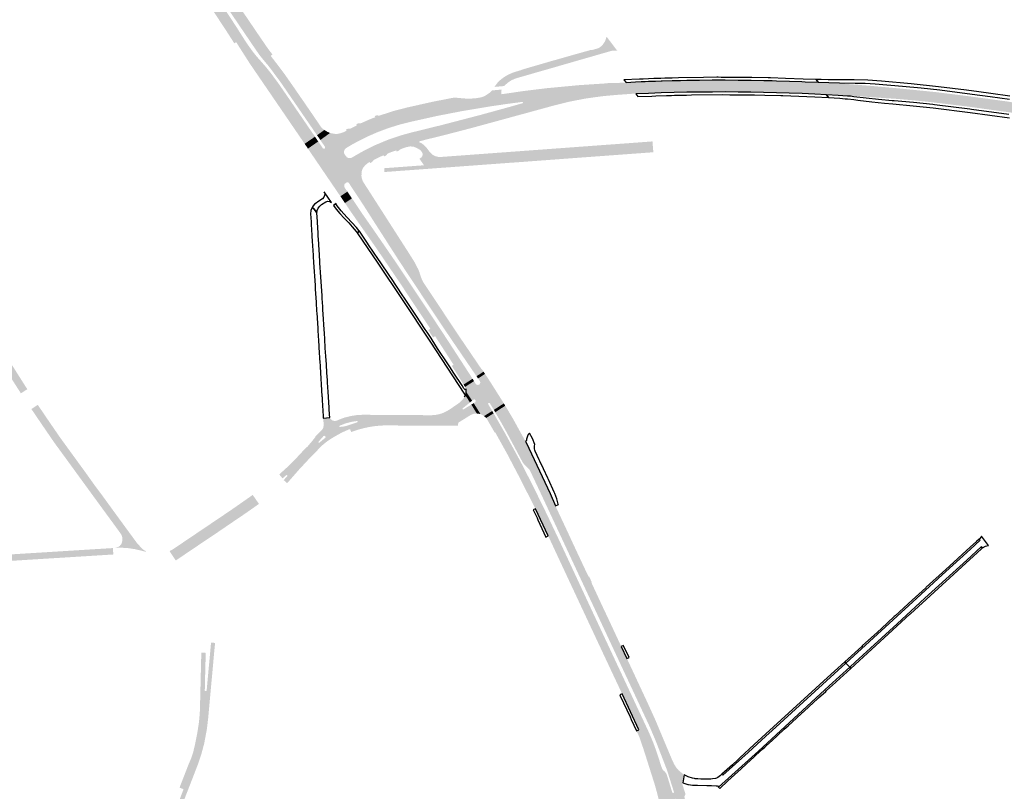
# Model space of a CAD drawing. Header units: metres. Extents: x 124582 to 143330, y 393481 to 406815.
# Tile 70 of 134: x 134607 to 135376, y 397464 to 398067. Entities that reach past the tile are written whole.
import ezdxf

# ---------------------------------------------------------------- set-up
doc = ezdxf.new("R2010")
doc.units = ezdxf.units.M
doc.header["$MEASUREMENT"] = 0
for name, color, linetype, lineweight in [('ir-ARC-asfalt-bestaande fietspaden-niet te inspecteren', 21, 'Continuous', 0), ('ir-ARC-asfalt-bestaande wegen-niet te inspecteren', 151, 'Continuous', 0), ('ir-ARC-asfalt-hoofdwegen-te inspecteren', 5, 'Continuous', 0), ('ir-ARC-fietspaden naastliggend- te inspecteren', 1, 'Continuous', 0)]:
    doc.layers.add(name, color=color, linetype=linetype, lineweight=lineweight)

msp = doc.modelspace()

# ---------------------------------------------------------------- hatches: boundary and pattern name
at = {"layer": 'ir-ARC-asfalt-hoofdwegen-te inspecteren', "linetype": 'Continuous', "lineweight": 13}
for points in [[(134839.195, 397977.176), (134838.908, 397977.595), (134838.528, 397978.15), (134837.258, 397979.979), (134823.498, 398000), (134815.359, 398011.842), (134810.678, 398018.652), (134802.569, 398029.596), (134800.42, 398032.32), (134798.157, 398034.945), (134794.592, 398039.307), (134791.365, 398043.924), (134767.895, 398078.474), (134747.567, 398108.509), (134753.054, 398112.223), (134753.37, 398111.998), (134753.75, 398112.079), (134754.735, 398112.706), (134755.915, 398110.964), (134756.599, 398109.955), (134763.236, 398100.162), (134763.988, 398099.053), (134770.327, 398089.698), (134770.992, 398088.718), (134777.573, 398079.007), (134778.246, 398078.013), (134784.639, 398068.581), (134785.309, 398067.592), (134791.992, 398057.738), (134792.64, 398056.789), (134799.732, 398046.411), (134800.376, 398045.479), (134804.296, 398040.277), (134803.336, 398039.535), (134803.16, 398039.208), (134803.245, 398038.846), (134807.051, 398033.902), (134813.68, 398025.11), (134819.981, 398016.138), (134828.016, 398004.467), (134828.099, 398004.349), (134828.759, 398003.415), (134835.196, 397994.043), (134835.507, 397993.585), (134837.338, 397990.886), (134842.027, 397984.024), (134842.88, 397982.913), (134843.932, 397981.989), (134844.67, 397981.503), (134844.931, 397981.334)], [(134782.99, 398038.903), (134776.552, 398049.006), (134776.282, 398049.504), (134775.979, 398049.738), (134775.602, 398049.677), (134774.512, 398049.019), (134770.575, 398055.142), (134769.925, 398056.152), (134766.729, 398061.123), (134763.245, 398066.371), (134762.598, 398067.346), (134758.46, 398073.579), (134756.736, 398076.125), (134756.075, 398077.101), (134748.716, 398087.968), (134748.052, 398088.948), (134741.139, 398099.156), (134740.473, 398100.14), (134739.753, 398101.203), (134740.806, 398101.957), (134740.982, 398102.258), (134740.931, 398102.603), (134746.29, 398106.243), (134765.326, 398078.213), (134768.646, 398073.259), (134775.777, 398062.378), (134783.83, 398049.69), (134788.704, 398042.825)], [(134977.876, 398014.945), (134977.99, 398015.119), (134979.727, 398017.596), (134981.789, 398019.811), (134984.136, 398021.721), (134985.01, 398022.345), (134985.908, 398022.943), (134988.886, 398024.644), (134992.025, 398026.027), (134992.968, 398026.371), (134996.611, 398027.464), (134998.699, 398028.072), (134998.701, 398028.187), (135001.207, 398028.976), (135020.952, 398034.717), (135040.846, 398040.377), (135053.176, 398043.803), (135053.664, 398043.658), (135058.296, 398044.925), (135059.956, 398045.697), (135061.434, 398046.777), (135062.674, 398048.124), (135064.376, 398050.766), (135065.395, 398053.74), (135065.479, 398054.228), (135073.916, 398043.09), (135073.321, 398043.226), (135070.953, 398043.372), (135070.152, 398043.279), (135069.361, 398043.133), (135042.09, 398035.288), (135022.623, 398029.667), (135002.702, 398023.947), (134997.144, 398022.332), (134994.087, 398021.454), (134991.19, 398020.14), (134988.515, 398018.42), (134986.118, 398016.329), (134986.02, 398016.252), (134985.586, 398015.639)], [(134829.489, 397970.48), (134828.586, 397971.812), (134827.572, 397973.308), (134826.517, 397974.858), (134786.671, 398033.141), (134786.508, 398033.382), (134782.99, 398038.903), (134788.704, 398042.825), (134792.03, 398038.68), (134795.541, 398034.69), (134799.314, 398030.397), (134802.885, 398025.935), (134808.441, 398018.467), (134813.746, 398010.819), (134813.785, 398010.763), (134821.162, 398000), (134835.647, 397978.866), (134836.88, 397977.056), (134837.301, 397976.455), (134837.581, 397976.047)], [(134864.359, 397968.628), (134857.688, 397978.775), (134859.62, 397979.41), (134860.404, 397979.812), (134862.253, 397980.761), (134861.838, 397981.589), (134862.731, 397982.09), (134863.458, 397982.331), (134864.223, 397982.326), (134865.018, 397982.308), (134865.766, 397982.578), (134870.336, 397984.913), (134869.913, 397985.842), (134870.839, 397986.28), (134871.595, 397986.491), (134872.379, 397986.497), (134873.186, 397986.478), (134873.958, 397986.714), (134876.791, 397988.016), (134879.756, 397989.322), (134882.556, 397990.459), (134884.632, 397991.234), (134884.29, 397992.177), (134885.222, 397992.527), (134885.984, 397992.683), (134886.757, 397992.606), (134887.489, 397992.522), (134888.222, 397992.605), (134898.699, 397996.047), (134909.376, 397998.805), (134912.939, 397999.604), (134914.705, 398000), (134916.899, 398000.492), (134929.47, 398003.31), (134941.604, 398005.698), (134944.41, 398006.25), (134945.493, 398006.405), (134948.136, 398006.461), (134956.196, 398005.771), (134959.772, 398005.823), (134963.188, 398006.095), (134963.925, 398006.185), (134967.389, 398006.785), (134969.542, 398007.505), (134983.608, 398009.249), (135000, 398011.629), (135001.508, 398011.816), (135005.12, 398012.263), (135018.261, 398013.89), (135031.123, 398015.102), (135034.975, 398015.465), (135044.261, 398016.34), (135051.004, 398016.779), (135054.807, 398017.027), (135065.827, 398017.745), (135066.19, 398017.822), (135066.538, 398017.948), (135075.289, 398018.111), (135076.439, 398018.178), (135080.886, 398018.37), (135084.457, 398014.041), (135060.559, 398012.463), (135038.614, 398009.523), (135000.171, 398002.676), (135000, 398003.076), (134999.776, 398003.197), (134999.521, 398003.199), (134989.51, 398001.894), (134976.337, 398000), (134952.19, 397995.97), (134936.905, 397993.011), (134932.87, 397992.23), (134911.565, 397987.48), (134902.864, 397985.238), (134894.299, 397982.523), (134886.748, 397979.689), (134879.346, 397976.488), (134872.11, 397972.927), (134866.58, 397969.92)], [(135237.485, 398008.706), (135228.326, 398009.249), (135218.294, 398009.677), (135208.313, 398010.06), (135198.174, 398010.407), (135188.2, 398010.636), (135178.345, 398010.81), (135168.313, 398010.921), (135158.215, 398010.974), (135148.189, 398010.953), (135138.276, 398010.892), (135128.222, 398010.71), (135118.262, 398010.51), (135108.162, 398010.235), (135098.367, 398009.87), (135088.225, 398009.474), (135088.009, 398009.736), (135084.457, 398014.041), (135080.886, 398018.37), (135088.019, 398018.886), (135092.54, 398019.074), (135095.636, 398019.203), (135098.228, 398019.311), (135103.785, 398019.502), (135108.197, 398019.653), (135108.964, 398019.676), (135116.661, 398019.912), (135118.169, 398019.958), (135123.035, 398020.065), (135123.158, 398020.067), (135128.302, 398020.18), (135138.189, 398020.307), (135148.118, 398020.376), (135153.325, 398020.367), (135157.396, 398020.36), (135158.274, 398020.359), (135168.381, 398020.293), (135178.51, 398020.175), (135188.42, 398020.027), (135193.33, 398019.913), (135194.974, 398019.874), (135198.29, 398019.797), (135208.336, 398019.487), (135218.093, 398019.096), (135220.627, 398018.986), (135230.842, 398018.541)], [(135601.837, 397965.299), (135599.737, 397965.545), (135584.354, 397966.984), (135568.935, 397968.449), (135553.566, 397970.004), (135546.365, 397970.821), (135538.221, 397971.793), (135530.238, 397972.823), (135522.907, 397973.817), (135492.349, 397978.353), (135477.041, 397980.679), (135461.793, 397982.94), (135446.506, 397985.181), (135431.219, 397987.459), (135416.904, 397989.564), (135388.114, 397993.88), (135384.867, 397994.388), (135381.618, 397994.886), (135380.216, 397995.098), (135351.021, 397999.136), (135349.616, 397999.327), (135348.776, 397999.431), (135334.123, 398001.24), (135322.03, 398002.687), (135320.669, 398002.878), (135319.439, 398003.018), (135305.537, 398004.455), (135291.609, 398005.624), (135290.326, 398005.718), (135288.907, 398005.812), (135287.388, 398005.913), (135280.064, 398006.4), (135274.327, 398006.801), (135257.127, 398008.109), (135246.632, 398008.597), (135246.618, 398008.295), (135237.485, 398008.706), (135230.842, 398018.541), (135247.641, 398018.143), (135247.701, 398017.68), (135260.235, 398016.703), (135272.769, 398015.701), (135297.78, 398013.42), (135322.884, 398010.872), (135347.924, 398007.762), (135378.19, 398003.611), (135401.038, 398000), (135410.66, 397998.48), (135431.13, 397995.581), (135451.637, 397992.949), (135511.22, 397986.742), (135517.91, 397986.135), (135519.315, 397986.008), (135534.266, 397984.651), (135535.67, 397984.523), (135546.785, 397983.515), (135552.754, 397982.964), (135554.165, 397982.834), (135569.065, 397981.458), (135570.437, 397981.331), (135575.717, 397980.852), (135601.528, 397978.429), (135602.75, 397978.284), (135603.121, 397978.249), (135602.672, 397973.773), (135587.725, 397975.208), (135587.084, 397975.27), (135584.588, 397975.505), (135577.4, 397976.18), (135513.476, 397982.269), (135512.553, 397982.066), (135511.928, 397981.357), (135511.842, 397980.416), (135512.328, 397979.605), (135513.199, 397979.238), (135519.147, 397978.37), (135525.074, 397977.527), (135531.017, 397976.725), (135536.97, 397975.953), (135542.93, 397975.212), (135548.889, 397974.522), (135554.865, 397973.854), (135560.841, 397973.232), (135576.911, 397971.668), (135584.192, 397970.979), (135584.726, 397970.929), (135587.264, 397970.689), (135602.25, 397969.297)], [(134875.534, 397952.147), (134869.275, 397961.374), (134871.47, 397962.65), (134876.262, 397965.3), (134884.74, 397969.485), (134893.452, 397973.16), (134895.178, 397973.817), (134897.567, 397974.689), (134905.177, 397977.185), (134912.903, 397979.297), (134937.1, 397985.26), (134938.799, 397985.703), (134967.52, 397993.2), (134989.897, 397999.371), (134999.757, 398002.174), (135000, 398002.3), (135000.171, 398002.676), (135038.614, 398009.523), (135060.559, 398012.463), (135084.457, 398014.041), (135088.009, 398009.736), (135073.17, 398008.674), (135068.106, 398008.233), (135065.052, 398007.948), (135061.228, 398007.538), (135050.19, 398006.013), (135046.913, 398005.463), (135035.469, 398003.182), (135024.145, 398000.364), (135021.05, 397999.515), (135017.706, 397998.599), (135000, 397993.747), (134994.036, 397992.142), (134992.95, 397991.842), (134989.276, 397990.815), (134963.608, 397983.809), (134959.763, 397982.775), (134948.118, 397979.731), (134940.527, 397977.765), (134932.749, 397975.825), (134929.705, 397975.056), (134926.241, 397974.262), (134919.55, 397972.499), (134919.271, 397972.327), (134919.149, 397972.022), (134909.34, 397967.923), (134906.84, 397967.199), (134905.049, 397966.491), (134904.296, 397966.13), (134903.035, 397965.112), (134902.322, 397964.778), (134901.36, 397964.455), (134901.023, 397965.335), (134897.888, 397964.252), (134894.803, 397963.036), (134894.144, 397962.585), (134893.629, 397961.976), (134893.117, 397961.387), (134892.456, 397960.973), (134891.541, 397960.593), (134891.131, 397961.495), (134887.469, 397959.86), (134883.888, 397958.054), (134883.249, 397957.601), (134882.768, 397956.983), (134882.279, 397956.351), (134881.631, 397955.884), (134880.779, 397955.404), (134880.282, 397956.257), (134879.725, 397955.979), (134878.525, 397955.136), (134877.409, 397954.185), (134876.438, 397953.216)], [(134969.542, 398007.505), (134970.412, 398007.926), (134971.245, 398008.41), (134973.54, 398009.96), (134974.548, 398010.735), (134975.267, 398011.401), (134975.993, 398012.202), (134983.626, 398012.875), (134983.559, 398012.78), (134983.401, 398012.525), (134983.112, 398011.131), (134983.121, 398009.708), (134983.28, 398009.389), (134983.608, 398009.249)], [(134857.438, 397929.441), (134857.153, 397929.864), (134856.746, 397930.456), (134834.573, 397962.993), (134832.5, 397966.036), (134832.04, 397966.71), (134840.125, 397972.307), (134843.743, 397967.004), (134844.443, 397966.602), (134845.212, 397966.847), (134845.543, 397967.493), (134845.35, 397968.193), (134841.744, 397973.433), (134849.325, 397978.947), (134850.372, 397978.7), (134853.277, 397978.217), (134854.224, 397978.17), (134861.78, 397967.018), (134860.749, 397965.978), (134860.236, 397964.605), (134860.331, 397963.144), (134861.019, 397961.85), (134861.26, 397961.494), (134861.592, 397961.004), (134862.54, 397959.907), (134863.852, 397959.292), (134865.302, 397959.266), (134866.636, 397959.832), (134874.105, 397948.956), (134874.001, 397948.371), (134873.965, 397947.701), (134873.905, 397947.478), (134873.94, 397947.25), (134873.91, 397945.199), (134874.253, 397943.178), (134874.959, 397941.252), (134866.777, 397935.677), (134866.519, 397936.066), (134863.934, 397940.018), (134863.478, 397940.379), (134862.906, 397940.482), (134862.394, 397940.31), (134861.913, 397940.072), (134860.899, 397939.232), (134860.516, 397938.471), (134860.426, 397937.624), (134860.553, 397936.781), (134860.915, 397936.01), (134862.619, 397933.493), (134862.88, 397933.105)], [(134861.78, 397967.018), (134854.224, 397978.17), (134854.295, 397978.166), (134855.827, 397978.348), (134857.688, 397978.775), (134864.359, 397968.628)], [(134891.817, 397948.405), (134891.612, 397951.389), (134922.8, 397953.704), (134919.128, 397958.943), (134919.39, 397959.011), (134919.643, 397959.099), (134934.338, 397960.153), (134934.841, 397960.125), (134936.854, 397960.256), (135063.727, 397969.577), (135083.885, 397971.041), (135101.358, 397972.346), (135102.042, 397963.873), (135044.458, 397959.655), (134996.024, 397956.052), (134990.228, 397955.655), (134941.673, 397952.084), (134932.172, 397951.409), (134925.508, 397950.888), (134912.91, 397949.967), (134905.909, 397949.476), (134891.984, 397948.429)], [(134919.466, 397965.86), (134919.27, 397965.986), (134916.957, 397967.283), (134914.512, 397968.309), (134911.903, 397968.418), (134909.34, 397967.923), (134919.149, 397972.022), (134919.233, 397971.705), (134919.49, 397971.5), (134920.85, 397970.89), (134922.158, 397969.954), (134922.29, 397969.86), (134924.384, 397967.806)], [(134919.643, 397959.099), (134920.857, 397959.931), (134921.588, 397961.207), (134921.693, 397962.675), (134921.282, 397963.824), (134920.552, 397964.801), (134920.023, 397965.343), (134919.466, 397965.86), (134924.384, 397967.806), (134924.72, 397967.477), (134925.555, 397966.337), (134926.469, 397965.137), (134927.406, 397963.96), (134929.326, 397962.052), (134931.698, 397960.749), (134934.338, 397960.153)], [(134874.105, 397948.956), (134866.636, 397959.832), (134869.275, 397961.374), (134875.534, 397952.147), (134875.045, 397951.444), (134874.514, 397950.235), (134874.161, 397949.271)], [(134870.045, 397930.775), (134868.549, 397933.01), (134876.528, 397938.698), (134878.104, 397936.268), (134878.25, 397936.041)], [(134963.804, 397788.803), (134962.17, 397791.243), (134943.312, 397818.869), (134930.483, 397837.992), (134903.917, 397878.091), (134896.177, 397890.141), (134895.279, 397891.539), (134884.415, 397908.452), (134877.424, 397919.441), (134873.215, 397925.937), (134870.045, 397930.775), (134878.25, 397936.041), (134888.65, 397919.835), (134902.629, 397898.024), (134909.671, 397887.057), (134914.494, 397879.443), (134916.016, 397876.851), (134918.289, 397872.376), (134919.054, 397870.527), (134920.621, 397865.776), (134921.266, 397864.084), (134922.108, 397862.482), (134929.848, 397850.858), (134933.847, 397844.794), (134935.786, 397841.875), (134949.97, 397820.5), (134957.011, 397810.158), (134967.851, 397794.196), (134968.086, 397794.274), (134969.284, 397792.421)], [(134607.705, 397775.469), (134603.439, 397782.084), (134599.947, 397787.641), (134590.971, 397801.855), (134589.294, 397804.426), (134587.378, 397807.446), (134584.562, 397811.93), (134582.626, 397814.974), (134580.309, 397818.63), (134578.684, 397821.205), (134576.579, 397824.531), (134574.994, 397827.028), (134567.088, 397839.549), (134553.035, 397861.738), (134551.036, 397864.819), (134547.56, 397870.31), (134545.321, 397873.845), (134516.016, 397920.133), (134519.127, 397926.641), (134522.257, 397921.703), (134524.989, 397917.392), (134527.187, 397913.924), (134537.021, 397898.324), (134542.278, 397889.944), (134544.705, 397886.075), (134548.302, 397880.341), (134548.713, 397879.725), (134556.112, 397868.052), (134564.003, 397855.243), (134567.242, 397850.475), (134569.732, 397846.519), (134572.144, 397842.768), (134579.604, 397830.944), (134582.196, 397826.899), (134584.493, 397823.261), (134596.278, 397804.646), (134597.109, 397803.307), (134599.777, 397799.096), (134611.508, 397780.548), (134612.389, 397779.187), (134612.698, 397778.679)], [(134861.014, 397924.167), (134859.305, 397926.669), (134859.128, 397926.931), (134864.656, 397930.469), (134866.178, 397928.268), (134866.471, 397927.832)], [(134953.699, 397782.345), (134949.537, 397789.073), (134947.558, 397792.169), (134945.783, 397794.945), (134944.892, 397796.339), (134944.531, 397796.882), (134945.892, 397797.79), (134931.467, 397820.122), (134929.917, 397819.11), (134929.725, 397819.403), (134926.603, 397824.118), (134926.106, 397824.867), (134927.721, 397825.96), (134902.93, 397863.286), (134885.282, 397889.245), (134864.824, 397918.481), (134861.014, 397924.167), (134866.471, 397927.832), (134869.419, 397923.442), (134874.862, 397915.36), (134882.901, 397903.886), (134892.647, 397889.712), (134893.572, 397888.367), (134902.195, 397875.825), (134934.362, 397827.445), (134942.04, 397815.737), (134959.202, 397789.291), (134960.767, 397786.841)], [(134969.716, 397757.669), (134969.129, 397758.072), (134968.662, 397758.361), (134967.003, 397759.177), (134961.597, 397767.799), (134962.747, 397768.497), (134963.211, 397769.127), (134963.055, 397769.894), (134962.755, 397770.342), (134962.104, 397770.739), (134961.372, 397770.526), (134960.367, 397769.714), (134955.821, 397776.593), (134955.744, 397777.775), (134955.455, 397778.923), (134955.07, 397779.972), (134954.844, 397780.449), (134961.868, 397785.031), (134963.1, 397783.015), (134963.87, 397782.233), (134964.941, 397781.993), (134965.971, 397782.37), (134966.583, 397783.124), (134966.754, 397784.08), (134966.441, 397785), (134965.014, 397787.096), (134970.481, 397790.641), (134973.592, 397785.942), (134975.369, 397783.187), (134985.198, 397767.584), (134977.348, 397762.518), (134974.272, 397767.667), (134973.841, 397768.029), (134973.281, 397767.977), (134972.917, 397767.522), (134973.001, 397766.946), (134976.129, 397761.683)], [(134954.844, 397780.449), (134954.837, 397780.463), (134953.699, 397782.345), (134960.767, 397786.841), (134961.868, 397785.031)], [(134863.103, 397746.825), (134862.043, 397750.004), (134862.953, 397750.27), (134870.513, 397752.819), (134870.905, 397753.141), (134870.837, 397753.643), (134870.373, 397753.848), (134865.937, 397753.136), (134861.591, 397751.995), (134860.758, 397754.95), (134868.088, 397756.721), (134875.021, 397757.207), (134888.752, 397757.178), (134892.92, 397757.196), (134913.482, 397757.059), (134926.619, 397756.887), (134932.656, 397757.368), (134937.021, 397758.351), (134940.281, 397759.685), (134943.128, 397761.331), (134949.645, 397765.653), (134952.835, 397768.328), (134954.996, 397770.558), (134954.071, 397772.176), (134954.496, 397772.811), (134955.134, 397773.839), (134958.718, 397768.354), (134957.095, 397767.016), (134953.043, 397763.775), (134952.844, 397763.425), (134952.962, 397763.041), (134953.272, 397762.818), (134953.648, 397762.886), (134957.965, 397765.552), (134959.767, 397766.667), (134964.108, 397759.683), (134961.713, 397759.451), (134959.438, 397758.667), (134958.194, 397757.876), (134953.491, 397754.951), (134949.742, 397752.626), (134949.496, 397752.281), (134949.603, 397751.872), (134949.985, 397751.69), (134949.375, 397751.661), (134945.987, 397751.625), (134936.833, 397751.735), (134909.53, 397751.907), (134895.948, 397752.044), (134888.127, 397751.735), (134880.928, 397750.931), (134875.501, 397750.099), (134872.883, 397749.501), (134864.669, 397747.452), (134863.785, 397747.128)], [(134958.718, 397768.354), (134955.134, 397773.839), (134955.629, 397775.178), (134955.821, 397776.593), (134960.367, 397769.714)], [(134686.946, 397662.771), (134686.43, 397664.607), (134685.399, 397666.236), (134684.238, 397667.857), (134679.539, 397674.322), (134676.195, 397678.862), (134672.87, 397683.383), (134652.564, 397711.233), (134643.583, 397723.581), (134634.359, 397736.198), (134633.162, 397737.887), (134627.141, 397746.673), (134620.307, 397756.7), (134618.431, 397759.498), (134615.919, 397763.147), (134620.926, 397766.486), (134622.044, 397764.777), (134630.955, 397751.648), (134638.323, 397740.944), (134642.351, 397735.405), (134644.936, 397731.834), (134648.336, 397727.157), (134649.392, 397725.746), (134653.079, 397720.655), (134657.295, 397714.875), (134665.679, 397703.172), (134670.54, 397696.7), (134673.186, 397693.047), (134675.279, 397690.157), (134679.324, 397684.572), (134690.288, 397669.57), (134693.136, 397665.679)], [(134967.003, 397759.177), (134965.578, 397759.557), (134964.108, 397759.683), (134959.767, 397766.667), (134961.597, 397767.799)], [(135066.718, 397584.5), (135012.785, 397699.977), (135005.501, 397715.387), (135004.866, 397716.205), (135004.151, 397716.954), (135002.55, 397718.418), (135001.27, 397719.707), (135000, 397721.358), (134987.284, 397745.163), (134982.418, 397753.909), (134978.427, 397760.701), (134986.305, 397765.796), (134992.353, 397755.568), (135000, 397741.75), (135001.834, 397738.444), (135001.947, 397738.287), (135002.106, 397738.187), (135004.615, 397732.517), (135021.329, 397697.083), (135025.502, 397687.494), (135034.37, 397668.592), (135039.203, 397658.16), (135045.53, 397644.622), (135049.058, 397637.106), (135051.484, 397632.151), (135051.83, 397632.357), (135053.929, 397627.835), (135053.597, 397627.65), (135061.729, 397610.135), (135065.852, 397601.415), (135072.491, 397587.195)], [(135057.999, 397582.415), (135038.265, 397624.601), (135031.053, 397640.02), (135024.828, 397653.388), (135019.891, 397663.991), (135019.886, 397664.002), (135009.87, 397685.155), (134998.276, 397708.163), (134987.956, 397727.839), (134978.337, 397745.184), (134977.97, 397744.958), (134977.651, 397745.511), (134976.997, 397746.644), (134973.435, 397752.819), (134972.796, 397753.928), (134971.722, 397755.789), (134971.607, 397755.919), (134971.371, 397756.184), (134977.173, 397759.869), (134986.046, 397744.453), (134997.565, 397723.33), (135000, 397718.689), (135000.702, 397717.351), (135008.524, 397701.961), (135018.647, 397681.278), (135029.354, 397658.677), (135053.514, 397606.844), (135064.458, 397583.441)], [(134843.585, 397735.097), (134841.703, 397737.493), (134843.263, 397738.794), (134844.655, 397739.917), (134845.448, 397740.541), (134845.859, 397741.203), (134845.649, 397741.953), (134844.955, 397742.306), (134844.225, 397742.033), (134843.569, 397741.291), (134842.351, 397739.929), (134841.001, 397738.408), (134839.085, 397740.885), (134842.202, 397744.087), (134846.364, 397747.554), (134850.88, 397750.543), (134855.698, 397753.018), (134860.758, 397754.95), (134861.591, 397751.995), (134856.852, 397750.206), (134856.567, 397749.878), (134856.637, 397749.449), (134857.011, 397749.229), (134860.013, 397749.533), (134862.043, 397750.004), (134863.103, 397746.825), (134859.453, 397745.207), (134857.243, 397744.084), (134855.06, 397742.909), (134851.593, 397740.881), (134849.777, 397739.774), (134848.004, 397738.598), (134845.794, 397736.931), (134843.66, 397735.167)], [(134815.723, 397705.234), (134813.123, 397707.665), (134815.909, 397710.777), (134816.002, 397711.262), (134815.666, 397711.625), (134815.175, 397711.571), (134812.19, 397708.997), (134810.623, 397710.917), (134817.922, 397717.544), (134824.81, 397724.597), (134832.169, 397732.455), (134834.919, 397735.664), (134839.085, 397740.885), (134841.001, 397738.408), (134840.36, 397737.685), (134840.227, 397737.24), (134840.52, 397736.878), (134840.983, 397736.916), (134841.703, 397737.493), (134843.585, 397735.097), (134842.731, 397734.305), (134833.801, 397725.213), (134825.133, 397715.872), (134816.732, 397706.289)], [(134727.973, 397645.968), (134724.926, 397650.586), (134726.8, 397651.719), (134737.021, 397658.648), (134757.532, 397672.368), (134784.011, 397690.409), (134789.839, 397694.716), (134792.913, 397690.272), (134775.934, 397678.13), (134760.568, 397667.84), (134732.751, 397649.044)], [(134705.271, 397651.657), (134697.127, 397653.64), (134692.014, 397654.437), (134686.85, 397654.787), (134681.676, 397654.689), (134683.376, 397655.181), (134684.879, 397656.117), (134686.071, 397657.426), (134686.748, 397659.13), (134687.044, 397660.94), (134686.946, 397662.771), (134693.136, 397665.679), (134693.456, 397665.241), (134697.941, 397659.125), (134698.554, 397658.303), (134702.657, 397653.869), (134703.972, 397652.873), (134705.422, 397652.087)], [(134589.397, 397643.892), (134589.201, 397647.039), (134622.546, 397649.101), (134635.958, 397649.954), (134646.199, 397650.625), (134673.257, 397652.322), (134679.767, 397652.713), (134679.904, 397649.524), (134642.329, 397647.186), (134631.574, 397646.517), (134610.936, 397645.233), (134609.912, 397645.169), (134607.821, 397645.039), (134606.828, 397644.977)], [(135120.739, 397454.885), (135120.605, 397455.381), (135119.771, 397458.256), (135119.704, 397458.42), (135118.157, 397463.876), (135112.684, 397481.125), (135105.389, 397500), (135104.01, 397503.568), (135101.566, 397509.335), (135099.039, 397515.297), (135069.444, 397578.662), (135066.718, 397584.5), (135072.491, 397587.195), (135075.22, 397581.349), (135077.019, 397577.496), (135081.425, 397568.145), (135098.238, 397532.054), (135098.329, 397531.855), (135103.499, 397520.485), (135112.375, 397499.307), (135115.155, 397492.727), (135117.024, 397488.302), (135118.473, 397485.31), (135120.299, 397482.532), (135120.392, 397482.413), (135121.635, 397481.017), (135123.034, 397479.777), (135124.53, 397478.545), (135126.102, 397477.41), (135125.214, 397471.165), (135124.69, 397471.06), (135124.552, 397470.544), (135127.218, 397462.069), (135126.219, 397460.328), (135127.039, 397457.134), (135127.164, 397456.673)], [(135107.75, 397451.13), (135107.673, 397451.5), (135106.953, 397455.022), (135106.118, 397458.627), (135105.083, 397462.72), (135103.135, 397469.704), (135096.1, 397491.911), (135094.2, 397497.851), (135093.462, 397500), (135091.073, 397506.96), (135090.982, 397507.158), (135089.707, 397509.924), (135088.912, 397511.642), (135090.813, 397512.535), (135077.606, 397540.652), (135062.519, 397572.774), (135061.492, 397574.964), (135057.999, 397582.415), (135064.458, 397583.441), (135067.184, 397577.611), (135098.749, 397510.109), (135099.462, 397508.417), (135102.062, 397502.248), (135102.875, 397500), (135104.665, 397495.051), (135108.46, 397483.282), (135109.091, 397481.842), (135110.05, 397480.607), (135111.189, 397479.546), (135112.131, 397478.335), (135112.714, 397476.916), (135116.849, 397463.507), (135117.089, 397463.222), (135117.46, 397463.18), (135117.802, 397463.262), (135118.103, 397463.498), (135118.157, 397463.876), (135119.704, 397458.42), (135119.157, 397458.616), (135116.271, 397457.757), (135115.942, 397457.535), (135115.87, 397457.145), (135116.55, 397454.135), (135116.653, 397453.667)], [(134750.217, 397517.362), (134746.783, 397517.739), (134746.995, 397519.543), (134747.438, 397524.543), (134747.525, 397525.935), (134747.62, 397527.883), (134747.725, 397531.537), (134748.708, 397572.165), (134748.724, 397572.798), (134752.189, 397572.654), (134751.799, 397558.678), (134751.441, 397543.274), (134751.57, 397542.918), (134751.919, 397542.774), (134752.469, 397542.734), (134752.601, 397542.771), (134750.345, 397518.485)], [(134734.866, 397466.081), (134731.708, 397467.34), (134738.679, 397485.3), (134740.707, 397490.062), (134742.344, 397494.973), (134743.578, 397500), (134744.22, 397503.319), (134745.223, 397508.317), (134745.609, 397510.238), (134746.783, 397517.739), (134750.217, 397517.362), (134749.004, 397509.263), (134747.298, 397501.253), (134745.107, 397493.362), (134742.438, 397485.62), (134734.885, 397466.129)]]:
    msp.add_hatch(color=5, dxfattribs=at).paths.add_polyline_path(points)
at = {"layer": 'ir-ARC-fietspaden naastliggend- te inspecteren', "linetype": 'Continuous', "lineweight": 30}
for points in [[(134860.758, 397754.95), (134860.352, 397756.39), (134860.928, 397756.594), (134860.983, 397756.607), (134865.535, 397757.719), (134870.301, 397758.462), (134875.117, 397758.723), (134879.162, 397758.684), (134880.135, 397758.671), (134888.76, 397758.595), (134908.293, 397758.486), (134910.234, 397758.471), (134915.885, 397758.443), (134927.905, 397758.369), (134929.419, 397758.408), (134930.928, 397758.528), (134932.534, 397758.724), (134934.123, 397759.029), (134936.187, 397759.586), (134938.192, 397760.331), (134940.881, 397761.698), (134943.446, 397763.285), (134949.591, 397767.511), (134950.542, 397768.213), (134951.431, 397768.993), (134952.425, 397770.013), (134953.349, 397771.097), (134954.071, 397772.176), (134954.996, 397770.558), (134952.835, 397768.328), (134949.645, 397765.653), (134943.128, 397761.331), (134940.281, 397759.685), (134937.021, 397758.351), (134932.656, 397757.368), (134926.619, 397756.887), (134913.482, 397757.059), (134892.92, 397757.196), (134888.752, 397757.178), (134875.021, 397757.207), (134868.088, 397756.721)], [(134843.045, 397746.931), (134843.923, 397748.258), (134844.256, 397749.813), (134844.285, 397751.836), (134844.265, 397752.269), (134844.141, 397754.911), (134844.072, 397756.054), (134849.14, 397756.668), (134849.388, 397756.041), (134850.383, 397754.82), (134851.761, 397754.057), (134853.299, 397753.86), (134854.803, 397754.241), (134854.904, 397754.063), (134850.76, 397752.013), (134846.798, 397749.631)], [(134839.085, 397740.885), (134838.085, 397741.972), (134838.754, 397742.733), (134840.17, 397744.146), (134843.045, 397746.931), (134846.798, 397749.631), (134850.76, 397752.013), (134854.904, 397754.063), (134854.803, 397754.241), (134858.183, 397755.623), (134860.352, 397756.39), (134860.758, 397754.95), (134855.698, 397753.018), (134850.88, 397750.543), (134846.364, 397747.554), (134842.202, 397744.087)], [(134865.904, 397745.226), (134865.309, 397746.599), (134864.989, 397746.473), (134865.268, 397746.857), (134865.12, 397747.307), (134864.669, 397747.452), (134872.883, 397749.501), (134875.501, 397750.099), (134880.928, 397750.931), (134888.127, 397751.735), (134895.948, 397752.044), (134909.53, 397751.907), (134936.833, 397751.735), (134945.987, 397751.625), (134949.375, 397751.661), (134949.411, 397750.111), (134941.866, 397750.127), (134903.185, 397750.269), (134901.174, 397750.464), (134897.471, 397750.55), (134893.768, 397750.487), (134889.089, 397750.269), (134884.424, 397749.846), (134879.949, 397749.145), (134875.519, 397748.2), (134871.434, 397747.106), (134867.416, 397745.79)], [(134810.623, 397710.917), (134809.667, 397712.089), (134816.795, 397718.608), (134823.583, 397725.481), (134828.689, 397730.983), (134831.104, 397733.486), (134831.282, 397733.326), (134835.163, 397737.932), (134837.888, 397741.35), (134837.683, 397741.491), (134838.085, 397741.972), (134839.085, 397740.885), (134834.919, 397735.664), (134832.169, 397732.455), (134824.81, 397724.597), (134817.922, 397717.544)], [(134724.926, 397650.586), (134723.916, 397652.198), (134724.77, 397652.614), (134726.231, 397653.383), (134726.919, 397653.825), (134727.712, 397654.363), (134731.549, 397656.967), (134771.952, 397684.227), (134788.237, 397695.601), (134788.904, 397696.067), (134789.839, 397694.716), (134784.011, 397690.409), (134757.532, 397672.368), (134737.021, 397658.648), (134726.8, 397651.719)], [(134728.738, 397644.809), (134727.973, 397645.968), (134732.751, 397649.044), (134760.568, 397667.84), (134775.934, 397678.13), (134792.913, 397690.272), (134793.749, 397689.064), (134792.239, 397687.975), (134789.475, 397686.023), (134787.575, 397684.682), (134782.633, 397681.241), (134775.435, 397676.379), (134761.676, 397666.992), (134757.029, 397663.893), (134754.242, 397662.023), (134748.746, 397658.314), (134745.465, 397656.099), (134739.953, 397652.382), (134736.672, 397650.164), (134731.182, 397646.459)], [(134589.201, 397647.039), (134589.084, 397648.915), (134600.029, 397649.596), (134601.392, 397649.681), (134611.655, 397650.319), (134617.209, 397650.665), (134640.87, 397652.136), (134647.913, 397652.573), (134679.543, 397654.54), (134679.688, 397654.545), (134679.767, 397652.713), (134673.257, 397652.322), (134646.199, 397650.625), (134635.958, 397649.954), (134622.546, 397649.101)], [(134753.553, 397516.996), (134750.217, 397517.362), (134750.345, 397518.485), (134752.601, 397542.771), (134752.886, 397543.142), (134754.293, 397558.48), (134755.734, 397573.996), (134756.267, 397580.062), (134756.277, 397580.377), (134756.256, 397580.695), (134759.493, 397580.394), (134758.92, 397574.694), (134757.077, 397554.294), (134755.923, 397541.919), (134754.142, 397522.162)], [(134706.408, 397383.264), (134703.23, 397384.581), (134715.929, 397417.222), (134733.121, 397461.599), (134734.866, 397466.081), (134734.885, 397466.129), (134742.438, 397485.62), (134745.107, 397493.362), (134747.298, 397501.253), (134749.004, 397509.263), (134750.217, 397517.362), (134753.553, 397516.996), (134753.471, 397516.273), (134753.041, 397512.858), (134750.988, 397501.849), (134748.734, 397493.411), (134745.921, 397485.143), (134741.438, 397473.525), (134737.439, 397463.289), (134720.051, 397418.423), (134715.252, 397406.116), (134707.476, 397386.072)]]:
    msp.add_hatch(color=1, dxfattribs=at).paths.add_polyline_path(points)

# ---------------------------------------------------------------- linework, layer by layer
at = {"layer": 'ir-ARC-asfalt-bestaande fietspaden-niet te inspecteren', "color": 11, "linetype": 'Continuous', "lineweight": 30, "flags": 128}
for points in [[(135112.041, 398021.79), (135110.939, 398021.748), (135107.793, 398021.631), (135107.332, 398021.614), (135102.349, 398021.428), (135094.201, 398021.124), (135091.09, 398021.008), (135079.079, 398020.561), (135080.886, 398018.37), (135088.019, 398018.886), (135092.54, 398019.074), (135095.636, 398019.203), (135098.228, 398019.311), (135103.785, 398019.502), (135108.197, 398019.653), (135108.964, 398019.676), (135116.661, 398019.912), (135118.169, 398019.958), (135123.035, 398020.065), (135123.158, 398020.067), (135128.302, 398020.18), (135138.189, 398020.307), (135148.118, 398020.376), (135153.325, 398020.367), (135157.396, 398020.36), (135158.274, 398020.359), (135168.381, 398020.293), (135178.51, 398020.175), (135188.42, 398020.027), (135193.33, 398019.913), (135194.974, 398019.874), (135198.29, 398019.797), (135208.336, 398019.487), (135218.093, 398019.096), (135220.627, 398018.986), (135230.842, 398018.541), (135229.363, 398020.73), (135219.256, 398021.094), (135205.319, 398021.595), (135193.518, 398021.915), (135191.879, 398021.96), (135179.044, 398022.184), (135174.334, 398022.266), (135156.787, 398022.38), (135155.689, 398022.4), (135155.056, 398022.412), (135152.69, 398022.456), (135151.752, 398022.473), (135141.221, 398022.34), (135121.728, 398021.99), (135116.697, 398021.899), (135115.007, 398021.869), (135113.401, 398021.84), (135112.691, 398021.814), (135112.041, 398021.79)], [(135088.225, 398009.474), (135089.946, 398007.388), (135100.98, 398007.814), (135104.056, 398007.933), (135112.249, 398008.243), (135114.624, 398008.299), (135116.341, 398008.338), (135118.479, 398008.387), (135118.72, 398008.392), (135122.047, 398008.467), (135122.355, 398008.474), (135126.299, 398008.563), (135128.016, 398008.602), (135131.811, 398008.688), (135156.371, 398008.908), (135161.902, 398008.863), (135165.97, 398008.83), (135167.395, 398008.819), (135167.594, 398008.817), (135181.137, 398008.707), (135189.298, 398008.511), (135201.618, 398008.216), (135203.32, 398008.175), (135228.309, 398007.168), (135238.88, 398006.641), (135237.485, 398008.706), (135228.326, 398009.249), (135218.294, 398009.677), (135208.313, 398010.06), (135198.174, 398010.407), (135188.2, 398010.636), (135178.345, 398010.81), (135168.313, 398010.921), (135158.215, 398010.974), (135148.189, 398010.953), (135138.276, 398010.892), (135128.222, 398010.71), (135118.262, 398010.51), (135108.162, 398010.235), (135098.367, 398009.87), (135088.225, 398009.474)], [(134843.425, 397927.587), (134839.919, 397925.195), (134838.501, 397924.194), (134837.301, 397923.24), (134836.247, 397922.127), (134835.273, 397920.661), (134836.796, 397919.555), (134838.071, 397918.169), (134839.046, 397916.559), (134839.374, 397918.443), (134840.14, 397920.195), (134841.3, 397921.715), (134842.787, 397922.916), (134846.102, 397925.19), (134847.575, 397925.659), (134849.102, 397925.418), (134850.359, 397924.519), (134844.614, 397932.984), (134845.145, 397931.563), (134845.106, 397930.046), (134844.504, 397928.654), (134843.425, 397927.587)], [(134835.135, 397898.299), (134835.415, 397894.284), (134836.106, 397883.364), (134836.261, 397880.801), (134836.35, 397879.379), (134836.449, 397877.811), (134837.584, 397859.907), (134837.679, 397858.455), (134837.782, 397856.869), (134838.416, 397846.74), (134838.855, 397839.418), (134838.936, 397838.339), (134839.463, 397830.423), (134839.692, 397826.431), (134839.791, 397824.927), (134840.099, 397820.156), (134840.294, 397817.129), (134840.614, 397812.167), (134840.674, 397811.242), (134841.401, 397799.287), (134841.507, 397797.689), (134841.6, 397796.298), (134843.045, 397773.366), (134843.117, 397772.348), (134843.283, 397770.044), (134844.001, 397757.691), (134844.072, 397756.054), (134849.14, 397756.668), (134848.974, 397759.044), (134848.702, 397763.257), (134848.631, 397764.289), (134847.814, 397776.678), (134847.392, 397783.865), (134847.388, 397783.918), (134847.24, 397785.872), (134846.881, 397791.481), (134846.83, 397792.622), (134846.542, 397797.09), (134846.467, 397798.095), (134846.074, 397804.548), (134845.998, 397805.658), (134845.914, 397806.695), (134845.28, 397816.954), (134845.22, 397818.091), (134844.951, 397822.237), (134844.505, 397829.102), (134844.241, 397833.621), (134844.24, 397833.633), (134843.806, 397840.607), (134843.636, 397843.202), (134843.229, 397849.654), (134843.129, 397850.966), (134843.077, 397851.656), (134841.891, 397870.096), (134841.836, 397871.122), (134841.711, 397872.703), (134841.011, 397883.617), (134840.535, 397891.58), (134840.469, 397892.621), (134840.101, 397898.508), (134839.957, 397900.97), (134839.709, 397904.801), (134839.175, 397913.625), (134839.039, 397915.895), (134839.036, 397916.227), (134839.046, 397916.559), (134838.071, 397918.169), (134836.796, 397919.555), (134835.273, 397920.661), (134834.351, 397918.265), (134834.077, 397915.713), (134834.483, 397909.617), (134834.543, 397908.715), (134834.957, 397901.873), (134835.048, 397900.379), (134835.135, 397898.299)], [(134872.257, 397902.132), (134872.19, 397902.236), (134871.066, 397903.647), (134869.92, 397905.041), (134866.468, 397909), (134862.848, 397912.806), (134860.109, 397915.733), (134857.997, 397918.178), (134855.914, 397920.734), (134854.1, 397923.073), (134854.015, 397923.445), (134854.219, 397923.768), (134852.049, 397922.325), (134854.247, 397919.472), (134857.091, 397915.988), (134860.447, 397912.263), (134863.931, 397908.664), (134866.611, 397905.694), (134869.869, 397901.893), (134870.508, 397900.94), (134872.257, 397902.132)], [(134955.134, 397773.839), (134955.629, 397775.178), (134955.821, 397776.593), (134955.744, 397777.775), (134955.455, 397778.923), (134955.405, 397778.497), (134955.046, 397778.262), (134954.636, 397778.386), (134954.037, 397779.331), (134952.558, 397781.635), (134946.19, 397791.295), (134944.376, 397794.046), (134943.483, 397795.401), (134940.979, 397799.188), (134933.965, 397809.829), (134932.141, 397812.597), (134928.266, 397818.476), (134925.164, 397823.158), (134923.784, 397825.239), (134916.284, 397836.553), (134914.758, 397838.856), (134907.499, 397849.807), (134905.806, 397852.36), (134897.363, 397865.097), (134896.011, 397867.138), (134888.47, 397878.248), (134887.247, 397880.049), (134879.371, 397891.651), (134878.641, 397892.727), (134872.257, 397902.132), (134870.508, 397900.94), (134886.778, 397877.076), (134905.667, 397848.784), (134927.266, 397816.196), (134954.534, 397774.757), (134954.797, 397773.778), (134954.496, 397772.811), (134955.134, 397773.839)], [(135354.559, 397659.687), (135349.705, 397655.212), (135330.666, 397637.804), (135315.413, 397623.855), (135314.936, 397623.408), (135301.584, 397611.208), (135300.941, 397610.612), (135290.987, 397601.501), (135290.386, 397600.972), (135279.986, 397591.44), (135274.616, 397586.557), (135265.587, 397578.266), (135264.937, 397577.646), (135251.731, 397565.606), (135252.585, 397564.708), (135308.089, 397615.517), (135327.76, 397633.601), (135349.851, 397653.566), (135357.434, 397660.816), (135356.684, 397661.594), (135354.559, 397659.687)], [(135289.271, 397590.648), (135302.43, 397602.766), (135302.978, 397603.197), (135358.508, 397654.001), (135358.877, 397654.322), (135359.263, 397654.626), (135358.374, 397655.598), (135347.003, 397645.189), (135314.234, 397615.33), (135292.5, 397595.331), (135259.89, 397565.383), (135255.646, 397561.549), (135255.535, 397561.447), (135256.389, 397560.504), (135272.792, 397575.51), (135288.702, 397590.123), (135289.271, 397590.648)], [(135168.096, 397489.162), (135163.835, 397485.245), (135155.644, 397477.824), (135156.442, 397476.956), (135176.265, 397494.821), (135190.043, 397507.505), (135194.935, 397511.952), (135252.585, 397564.708), (135251.731, 397565.606), (135238.244, 397553.309), (135180.964, 397500.906), (135169.545, 397490.487), (135168.096, 397489.162)], [(135198.788, 397507.773), (135204.398, 397512.911), (135207.392, 397515.672), (135213.894, 397521.629), (135214.388, 397522.057), (135223.295, 397530.177), (135223.776, 397530.64), (135230.455, 397536.758), (135231.126, 397537.377), (135236.769, 397542.575), (135237.415, 397543.156), (135244.337, 397549.469), (135244.845, 397549.943), (135256.389, 397560.504), (135255.535, 397561.447), (135239.516, 397546.827), (135184.132, 397495.905), (135153.051, 397467.763), (135153.959, 397466.758), (135160.318, 397472.527), (135170.665, 397481.997), (135174.823, 397485.951), (135180.855, 397491.367), (135182.215, 397492.612), (135187.632, 397497.548), (135189.068, 397498.872), (135190.293, 397500), (135195.119, 397504.444), (135198.788, 397507.773)]]:
    msp.add_lwpolyline(points, close=True, dxfattribs=at)
for points in [[(135380.657, 398007.787), (135365.732, 398009.867), (135356.342, 398011.114), (135346.75, 398012.423), (135324.983, 398015.101), (135303.506, 398017.367), (135303.506, 398017.367), (135280.257, 398019.431), (135269.669, 398020.185), (135259.058, 398020.445), (135248.489, 398020.432), (135240.937, 398020.556), (135238.788, 398020.582), (135233.298, 398020.604), (135229.363, 398020.73), (135230.842, 398018.541), (135247.641, 398018.143), (135259.704, 398017.964), (135267.585, 398017.828), (135275.453, 398017.367), (135296.913, 398015.49), (135311.494, 398014.157), (135326.047, 398012.555), (135351.234, 398009.346), (135365.401, 398007.463), (135380.452, 398005.359)], [(135380.011, 397993.257), (135350.788, 397997.371), (135349.409, 397997.56), (135321.83, 398000.935), (135320.416, 398001.086), (135305.298, 398002.663), (135290.16, 398004.026), (135288.772, 398004.134), (135278.03, 398005.004), (135258.625, 398007.31), (135256.206, 398007.586), (135253.788, 398007.826), (135246.618, 398008.295), (135237.485, 398008.706), (135238.88, 398006.641), (135238.917, 398006.587), (135247.695, 398006.034), (135251.903, 398005.718), (135253.887, 398005.55), (135258.861, 398005.035), (135261.856, 398004.666), (135272.731, 398003.184), (135282.689, 398002.125), (135289.345, 398001.644), (135305.126, 398000.254), (135320.88, 397998.583), (135349.734, 397995.054), (135380.421, 397990.712)]]:
    msp.add_lwpolyline(points, dxfattribs=at)
at = {"layer": 'ir-ARC-asfalt-bestaande wegen-niet te inspecteren', "color": 7, "linetype": 'Continuous', "lineweight": 30, "flags": 128}
for points in [[(135002.106, 397738.187), (135004.615, 397732.517), (135021.329, 397697.083), (135025.502, 397687.494), (135027.798, 397688.559), (135027.724, 397688.819), (135026.509, 397692.991), (135025.018, 397697.072), (135024.532, 397698.242), (135020.109, 397708.04), (135019.553, 397709.27), (135016.133, 397716.586), (135013.367, 397722.433), (135012.881, 397723.462), (135009.699, 397730.189), (135009.356, 397731.097), (135009.127, 397732.041), (135009.049, 397732.644), (135009.063, 397733.252), (135009.199, 397734.419), (135009.464, 397735.564), (135007.642, 397740.139), (135005.114, 397744.364), (135004.509, 397743.481), (135004.305, 397743.184), (135003.632, 397741.922), (135003.362, 397741.244), (135002.941, 397739.569), (135002.777, 397738.584), (135002.538, 397738.223), (135002.106, 397738.187)], [(135009.87, 397685.155), (135008.054, 397684.322), (135011.135, 397678.117), (135011.791, 397676.718), (135018.118, 397663.178), (135019.891, 397663.991), (135019.886, 397664.002), (135009.87, 397685.155)], [(135364.135, 397656.543), (135358.617, 397663.909), (135358.255, 397663.267), (135357.229, 397662.083), (135356.684, 397661.594), (135357.434, 397660.816), (135349.851, 397653.566), (135327.76, 397633.601), (135308.089, 397615.517), (135252.585, 397564.708), (135255.535, 397561.447), (135255.646, 397561.549), (135259.89, 397565.383), (135292.5, 397595.331), (135314.234, 397615.33), (135347.003, 397645.189), (135358.374, 397655.598), (135359.263, 397654.626), (135361.566, 397655.916), (135362.826, 397656.33), (135364.135, 397656.543)], [(135083.118, 397568.895), (135078.796, 397578.224), (135078.758, 397578.303), (135077.019, 397577.496), (135081.425, 397568.145), (135083.118, 397568.895)], [(135147.429, 397468.922), (135151.142, 397468.811), (135152.088, 397468.829), (135153.051, 397467.763), (135184.132, 397495.905), (135239.516, 397546.827), (135255.535, 397561.447), (135252.585, 397564.708), (135194.935, 397511.952), (135190.043, 397507.505), (135176.265, 397494.821), (135156.442, 397476.956), (135155.644, 397477.824), (135154.48, 397476.769), (135153.437, 397475.998), (135152.418, 397475.362), (135151.348, 397474.818), (135150.605, 397474.563), (135148.334, 397474.076), (135147.078, 397473.905), (135139.176, 397474.001), (135136.92, 397474.083), (135135.514, 397474.191), (135134.691, 397474.254), (135134.266, 397474.339), (135132.516, 397474.689), (135129.184, 397475.756), (135126.102, 397477.41), (135125.214, 397471.165), (135129.068, 397469.889), (135129.644, 397469.698), (135132.637, 397469.351), (135136.658, 397469.16), (135143.895, 397469.003), (135147.429, 397468.922)], [(135084.771, 397520.587), (135088.912, 397511.642), (135090.813, 397512.535), (135077.606, 397540.652), (135075.806, 397539.807), (135076.123, 397539.128), (135083.835, 397522.595), (135084.771, 397520.587)]]:
    msp.add_lwpolyline(points, close=True, dxfattribs=at)
at = {"layer": 'ir-ARC-asfalt-hoofdwegen-te inspecteren', "color": 5, "linetype": 'Continuous', "lineweight": 13, "extrusion": (0, 0, -1)}
for points in [[(-134844.931, 397981.334), (-134839.195, 397977.176), (-134846.744, 397980.166), (-134840.294, 397975.572)], [(-134840.628, 397975.083), (-134847.235, 397979.864), (-134840.294, 397975.572), (-134846.744, 397980.166)], [(-134841.744, 397973.433), (-134849.325, 397978.947), (-134840.628, 397975.083), (-134847.235, 397979.864)], [(-134838.689, 397974.431), (-134830.597, 397968.867), (-134838.99, 397973.97), (-134830.949, 397968.363)], [(-134876.528, 397938.698), (-134874.959, 397941.252), (-134868.549, 397933.01), (-134866.777, 397935.677)], [(-134977.348, 397762.518), (-134978.427, 397760.701), (-134985.198, 397767.584), (-134986.305, 397765.796)]]:
    msp.add_solid(points, dxfattribs=at)
at = {"layer": 'ir-ARC-asfalt-hoofdwegen-te inspecteren', "color": 5, "linetype": 'Continuous', "lineweight": 13}
for points in [[(134829.489, 397970.48), (134830.597, 397968.867), (134837.581, 397976.047), (134838.689, 397974.431)], [(134830.949, 397968.363), (134832.04, 397966.71), (134838.99, 397973.97), (134840.125, 397972.307)], [(134864.656, 397930.469), (134862.88, 397933.105), (134859.128, 397926.931), (134857.438, 397929.441)], [(134969.284, 397792.421), (134963.804, 397788.803), (134970.481, 397790.641), (134965.014, 397787.096)], [(134971.371, 397756.184), (134977.173, 397759.869), (134969.716, 397757.669), (134976.129, 397761.683)]]:
    msp.add_solid(points, dxfattribs=at)

doc.saveas('drawing.dxf')
